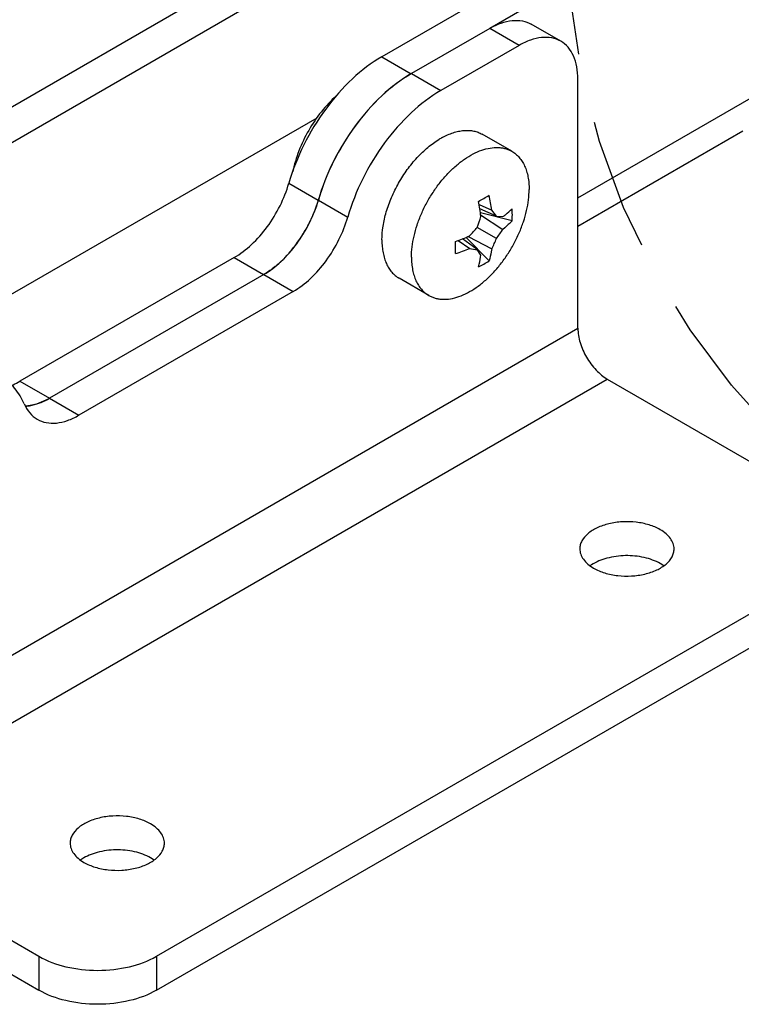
# Model space of a CAD drawing. Header units: inches. Extents: x 0 to 34, y 0 to 22.
# Tile 42 of 53: x 28.2 to 29.2, y 12.9 to 14.3. Entities that reach past the tile are written whole.
import ezdxf

# ---------------------------------------------------------------- set-up
doc = ezdxf.new("R2010")
doc.units = ezdxf.units.IN
doc.header["$LTSCALE"] = 1.87
doc.header["$MEASUREMENT"] = 0
doc.linetypes.add('PHANTOM', pattern=[0.8, 0.45, -0.05, 0.1, -0.05, 0.1, -0.05])
doc.layers.get('0').update_dxf_attribs({"linetype": 'CONTINUOUS'})
doc.layers.add('02___PRT_ALL_AXES', color=7, linetype='CONTINUOUS')
doc.layers.add('DEFAULT_3', color=7, linetype='PHANTOM')

msp = doc.modelspace()

# ---------------------------------------------------------------- linework, layer by layer
at = {"color": 3, "linetype": 'CONTINUOUS'}
for p, q in [((28.9415, 14.3543), (28.6771, 14.2016)), ((28.8302, 14.2418), (28.7189, 14.1776)), ((28.0387, 13.7996), (28.5849, 14.115)), ((28.4673, 13.9163), (28.163, 13.7406)), ((28.5092, 13.8922), (28.2049, 13.7165)), ((28.3569, 12.8756), (29.3034, 13.4221)), ((27.8836, 13.0524), (28.1899, 12.8756))]:
    msp.add_line(p, q, dxfattribs=at)
at = {"color": 7, "linetype": 'CONTINUOUS'}
for p, q in [((28.9833, 14.3302), (28.8302, 14.2418)), ((28.8719, 14.2177), (28.8302, 14.2418)), ((28.931, 14.2236), (28.8892, 14.2477)), ((28.8719, 14.2177), (28.7607, 14.1535)), ((28.6771, 14.2016), (28.7188, 14.1775)), ((28.7189, 14.1776), (28.7188, 14.1775)), ((28.7189, 14.1776), (28.7607, 14.1535)), ((28.9554, 13.8159), (28.9554, 14.1695)), ((28.9554, 14.0011), (29.2139, 14.1503)), ((28.8617, 14.0672), (28.8196, 14.0914)), ((28.9554, 13.9611), (29.1895, 14.0962)), ((28.5449, 14.0218), (28.5866, 13.9977)), ((28.5868, 13.9978), (28.6285, 13.9737)), ((28.8151, 13.9919), (28.8331, 13.9836)), ((28.8398, 13.9749), (28.8161, 13.9853)), ((28.8621, 13.9684), (28.8169, 13.9799)), ((28.8173, 13.9771), (28.849, 13.9564)), ((28.8398, 13.9749), (28.849, 13.9744)), ((28.8398, 13.9434), (28.8125, 13.9592)), ((28.8293, 13.9116), (28.7967, 13.945)), ((28.7994, 13.9461), (28.8331, 13.9289)), ((28.7854, 13.9406), (28.8017, 13.9291)), ((28.8125, 13.9276), (28.7917, 13.9429)), ((28.4673, 13.9163), (28.5091, 13.8922)), ((28.8176, 13.9199), (28.8125, 13.9276)), ((28.5092, 13.8922), (28.5509, 13.8681)), ((28.7435, 13.8626), (28.7015, 13.8869)), ((28.5509, 13.8681), (28.2467, 13.6924)), ((27.8419, 13.173), (28.9554, 13.8159)), ((27.8836, 13.1006), (28.9972, 13.7436)), ((28.163, 13.7406), (28.2048, 13.7165)), ((28.9972, 13.7436), (29.3034, 13.5668)), ((28.1867, 13.7083), (28.1801, 13.7065)), ((28.2049, 13.7165), (28.2048, 13.7165)), ((28.2049, 13.7165), (28.2467, 13.6924)), ((28.3569, 12.9238), (29.3034, 13.4703)), ((27.8836, 13.1006), (28.1899, 12.9238)), ((28.1899, 12.9238), (28.1899, 12.8756)), ((28.3569, 12.9238), (28.3569, 12.8756))]:
    msp.add_line(p, q, dxfattribs=at)
for centre, radius, start, end in [((28.8166, 13.9885), 0.1121, 118.7321, 121.2711), ((28.5895, 14.4027), 0.4646, 298.9375, 301.0657), ((28.5887, 13.9497), 0.2468, 7.8907, 12.8617), ((28.5213, 13.9408), 0.2982, 6.51, 10.6718), ((28.7108, 13.977), 0.1515, 0.0139, 3.2958), ((28.3962, 14.0542), 0.1987, 334.5129, 335.9642), ((28.5475, 14.0544), 0.2816, 340.2319, 343.5381), ((28.6403, 13.8277), 0.248, 36.4282, 38.9574), ((28.7157, 13.977), 0.1466, 356.6496, 0.0045), ((28.3917, 14.0563), 0.2037, 328.5523, 334.5042), ((28.5966, 14.1419), 0.2828, 316.469, 319.7612), ((28.3958, 14.0536), 0.1987, 321.021, 326.4325), ((28.3924, 14.0559), 0.2028, 326.4237, 328.56), ((28.6804, 14.2267), 0.3048, 289.3742, 293.4467), ((28.6525, 14.0854), 0.235, 322.8365, 326.7302), ((28.7887, 13.9409), 0.1116, 179.7988, 179.9999), ((28.3051, 13.9304), 0.4765, 0.0043, 1.0594), ((28.3511, 13.9303), 0.4305, 358.8854, 0.0146), ((28.6222, 14.0351), 0.2362, 333.2794, 337.1541), ((28.4057, 14.0458), 0.1861, 318.5655, 320.9853), ((28.7104, 14.1531), 0.2419, 287.0891, 292.1616), ((28.839, 14.1645), 0.2384, 260.9962, 263.6276), ((28.4287, 14.0229), 0.1536, 310.0222, 312.4322), ((28.748, 14.0351), 0.1479, 296.6559, 303.3473), ((28.1499, 13.8114), 0.1097, 299.5636, 300.002)]:
    msp.add_arc(centre, radius, start, end, dxfattribs=at)
at = {"color": 3, "linetype": 'CONTINUOUS'}
msp.add_arc((28.1674, 13.7614), 0.0563, 273.4439, 275.3092, dxfattribs=at)
for points, knots in [([(28.8302, 14.2418), (28.8354, 14.2448), (28.8457, 14.2497), (28.8615, 14.2535), (28.8764, 14.2532), (28.8853, 14.2499), (28.8892, 14.2477)], [0, 0, 0, 0, 0.289805, 0.549056, 0.782233, 1, 1, 1, 1]), ([(28.6771, 14.2016), (28.662, 14.1929), (28.6327, 14.1704), (28.5954, 14.1276), (28.5649, 14.0774), (28.5503, 14.0405), (28.5449, 14.0218)], [0, 0, 0, 0, 0.229228, 0.481565, 0.743573, 1, 1, 1, 1]), ([(28.7189, 14.1776), (28.7039, 14.1689), (28.6746, 14.1463), (28.6373, 14.1036), (28.6067, 14.0533), (28.5922, 14.0165), (28.5868, 13.9978)], [0, 0, 0, 0, 0.229228, 0.481565, 0.743573, 1, 1, 1, 1]), ([(28.4673, 13.9163), (28.4761, 13.9214), (28.4933, 13.9346), (28.5152, 13.9597), (28.5332, 13.9892), (28.5417, 14.0108), (28.5449, 14.0218)], [0, 0, 0, 0, 0.229241, 0.481567, 0.743559, 1, 1, 1, 1]), ([(28.5092, 13.8922), (28.518, 13.8973), (28.5352, 13.9106), (28.5571, 13.9357), (28.5751, 13.9652), (28.5836, 13.9868), (28.5868, 13.9978)], [0, 0, 0, 0, 0.229235, 0.481565, 0.743565, 1, 1, 1, 1]), ([(28.1502, 13.7343), (28.1513, 13.7348), (28.1557, 13.7366), (28.1599, 13.7388), (28.163, 13.7406)], [0, 0, 0, 0, 0.242637, 1, 1, 1, 1]), ([(28.1726, 13.7054), (28.1752, 13.7056), (28.1865, 13.7075), (28.1973, 13.7121), (28.2049, 13.7165)], [0, 0, 0, 0, 0.229847, 1, 1, 1, 1]), ([(28.3569, 12.8756), (28.3451, 12.8688), (28.3175, 12.8588), (28.2734, 12.854), (28.2293, 12.8588), (28.2017, 12.8688), (28.1899, 12.8756)], [0, 0, 0, 0, 0.237219, 0.5, 0.762781, 1, 1, 1, 1])]:
    msp.add_open_spline(points, degree=3, knots=knots, dxfattribs=at)
at = {"color": 7, "linetype": 'CONTINUOUS'}
for points, knots in [([(28.931, 14.2236), (28.9271, 14.2258), (28.9181, 14.2291), (28.9033, 14.2294), (28.8874, 14.2256), (28.8771, 14.2207), (28.8719, 14.2177)], [0, 0, 0, 0, 0.217767, 0.450944, 0.710195, 1, 1, 1, 1]), ([(28.9554, 14.1695), (28.9554, 14.1755), (28.9545, 14.1869), (28.9499, 14.2025), (28.9422, 14.2152), (28.9349, 14.2213), (28.931, 14.2236)], [0, 0, 0, 0, 0.289799, 0.549048, 0.782228, 1, 1, 1, 1]), ([(28.7188, 14.1775), (28.7037, 14.1688), (28.6745, 14.1462), (28.6372, 14.1035), (28.6066, 14.0533), (28.592, 14.0164), (28.5866, 13.9977)], [0, 0, 0, 0, 0.229228, 0.481565, 0.743573, 1, 1, 1, 1]), ([(28.7607, 14.1535), (28.7456, 14.1448), (28.7164, 14.1222), (28.6791, 14.0795), (28.6485, 14.0292), (28.6339, 13.9924), (28.6285, 13.9737)], [0, 0, 0, 0, 0.229228, 0.481565, 0.743573, 1, 1, 1, 1]), ([(28.6123, 14.1459), (28.6046, 14.1391), (28.5902, 14.1236), (28.5724, 14.0973), (28.5586, 14.0686), (28.5525, 14.0484), (28.5505, 14.0384)], [0, 0, 0, 0, 0.244526, 0.500312, 0.755936, 1, 1, 1, 1]), ([(28.6771, 13.9413), (28.6771, 13.9478), (28.6783, 13.9613), (28.683, 13.9816), (28.6905, 14.0022), (28.7005, 14.0223), (28.7127, 14.0413), (28.7266, 14.0583), (28.7418, 14.0729), (28.7528, 14.0809), (28.7584, 14.0843)], [0, 0, 0, 0, 0.113996, 0.236816, 0.366027, 0.498659, 0.631476, 0.76123, 0.884908, 1, 1, 1, 1]), ([(28.7627, 14.0868), (28.7677, 14.0895), (28.7754, 14.093), (28.7859, 14.0958), (28.7934, 14.0969), (28.8006, 14.0971), (28.8074, 14.0962), (28.8138, 14.0944), (28.8178, 14.0925), (28.8196, 14.0914)], [0, 0, 0, 0, 0.287806, 0.420666, 0.5465, 0.666061, 0.780469, 0.891196, 1, 1, 1, 1]), ([(28.7191, 13.9167), (28.7191, 13.9216), (28.7197, 13.9317), (28.7225, 13.947), (28.7269, 13.9628), (28.733, 13.9786), (28.7405, 13.9941), (28.7494, 14.0089), (28.7594, 14.0229), (28.7703, 14.0355), (28.7819, 14.0467), (28.794, 14.0562), (28.8062, 14.0637), (28.8184, 14.0691), (28.8304, 14.0722), (28.84, 14.0729), (28.8472, 14.0723), (28.8523, 14.0712), (28.8572, 14.0695), (28.8602, 14.068), (28.8617, 14.0672)], [0, 0, 0, 0, 0.062382, 0.12872, 0.198312, 0.270288, 0.343666, 0.417398, 0.490423, 0.561711, 0.630309, 0.695398, 0.756346, 0.812784, 0.864685, 0.912459, 0.935104, 0.957109, 0.978668, 1, 1, 1, 1]), ([(28.8617, 14.0672), (28.8636, 14.0661), (28.8673, 14.0635), (28.8722, 14.0586), (28.8765, 14.0529), (28.88, 14.0463), (28.8827, 14.0389), (28.8847, 14.0309), (28.8859, 14.0222), (28.8861, 14.0162), (28.8861, 14.0131)], [0, 0, 0, 0, 0.108013, 0.218062, 0.332, 0.451358, 0.577277, 0.7105, 0.851394, 1, 1, 1, 1]), ([(28.7435, 13.8626), (28.745, 13.8618), (28.748, 13.8603), (28.7529, 13.8586), (28.758, 13.8575), (28.7652, 13.8568), (28.7748, 13.8575), (28.7868, 13.8607), (28.799, 13.8661), (28.8112, 13.8736), (28.8233, 13.883), (28.8349, 13.8942), (28.8458, 13.9069), (28.8558, 13.9208), (28.8647, 13.9357), (28.8722, 13.9512), (28.8783, 13.967), (28.8827, 13.9827), (28.8855, 13.9981), (28.8861, 14.0082), (28.8861, 14.0131)], [0, 0, 0, 0, 0.021332, 0.042891, 0.064896, 0.087541, 0.135315, 0.187216, 0.243654, 0.304602, 0.369691, 0.438289, 0.509577, 0.582602, 0.656334, 0.729712, 0.801688, 0.87128, 0.937618, 1, 1, 1, 1]), ([(28.5866, 13.9977), (28.5861, 13.9957), (28.5835, 13.9874), (28.5803, 13.9792), (28.5777, 13.9732)], [0, 0, 0, 0, 0.245314, 1, 1, 1, 1]), ([(28.849, 13.9744), (28.8502, 13.9753), (28.8547, 13.9789), (28.859, 13.9827), (28.8621, 13.9857)], [0, 0, 0, 0, 0.256932, 1, 1, 1, 1]), ([(28.5509, 13.8681), (28.5598, 13.8732), (28.577, 13.8865), (28.5989, 13.9116), (28.6168, 13.9411), (28.6254, 13.9627), (28.6285, 13.9737)], [0, 0, 0, 0, 0.229235, 0.481565, 0.743565, 1, 1, 1, 1]), ([(28.8621, 13.9684), (28.8611, 13.9674), (28.8569, 13.9632), (28.8525, 13.9593), (28.849, 13.9564)], [0, 0, 0, 0, 0.245046, 1, 1, 1, 1]), ([(28.6771, 13.9409), (28.6771, 13.9379), (28.6773, 13.9319), (28.6785, 13.9232), (28.6805, 13.9151), (28.6832, 13.9078), (28.6867, 13.9012), (28.6909, 13.8954), (28.6959, 13.8906), (28.6996, 13.888), (28.7015, 13.8869)], [0, 0, 0, 0, 0.148606, 0.2895, 0.422723, 0.548642, 0.668, 0.781938, 0.891987, 1, 1, 1, 1]), ([(28.5452, 13.9226), (28.5442, 13.9214), (28.5401, 13.9169), (28.5358, 13.9126), (28.5324, 13.9095)], [0, 0, 0, 0, 0.254194, 1, 1, 1, 1]), ([(28.7191, 13.9167), (28.7191, 13.9136), (28.7193, 13.9076), (28.7205, 13.8989), (28.7225, 13.8908), (28.7252, 13.8835), (28.7287, 13.8769), (28.733, 13.8712), (28.7379, 13.8663), (28.7416, 13.8637), (28.7435, 13.8626)], [0, 0, 0, 0, 0.148606, 0.2895, 0.422723, 0.548642, 0.668, 0.781938, 0.891987, 1, 1, 1, 1]), ([(28.8143, 13.903), (28.8147, 13.9043), (28.816, 13.9099), (28.817, 13.9156), (28.8176, 13.9199)], [0, 0, 0, 0, 0.243173, 1, 1, 1, 1]), ([(28.8331, 13.9289), (28.8329, 13.9274), (28.8319, 13.9216), (28.8305, 13.9158), (28.8293, 13.9116)], [0, 0, 0, 0, 0.255144, 1, 1, 1, 1]), ([(28.5275, 13.9052), (28.526, 13.904), (28.5202, 13.8992), (28.5139, 13.8949), (28.5091, 13.8922)], [0, 0, 0, 0, 0.259336, 1, 1, 1, 1]), ([(28.9554, 13.8159), (28.9554, 13.8091), (28.958, 13.7946), (28.967, 13.7743), (28.9801, 13.7564), (28.9913, 13.747), (28.9972, 13.7436)], [0, 0, 0, 0, 0.23722, 0.499994, 0.762771, 1, 1, 1, 1]), ([(28.1691, 13.7084), (28.1657, 13.7162), (28.1572, 13.7307), (28.1444, 13.7416), (28.1375, 13.7455)], [0, 0, 0, 0, 0.518175, 1, 1, 1, 1]), ([(28.1691, 13.7084), (28.1711, 13.7038), (28.176, 13.6953), (28.1836, 13.6889), (28.1876, 13.6866)], [0, 0, 0, 0, 0.518159, 1, 1, 1, 1]), ([(28.1801, 13.7065), (28.1793, 13.7063), (28.1761, 13.7057), (28.1729, 13.7053), (28.1705, 13.7052)], [0, 0, 0, 0, 0.25663, 1, 1, 1, 1]), ([(28.204, 13.716), (28.2026, 13.7152), (28.197, 13.7122), (28.1912, 13.7097), (28.1867, 13.7083)], [0, 0, 0, 0, 0.260518, 1, 1, 1, 1]), ([(28.1876, 13.6866), (28.1915, 13.6843), (28.2005, 13.6811), (28.2153, 13.6807), (28.2312, 13.6845), (28.2415, 13.6894), (28.2467, 13.6924)], [0, 0, 0, 0, 0.217768, 0.450945, 0.710199, 1, 1, 1, 1]), ([(28.1899, 12.9238), (28.2017, 12.917), (28.2293, 12.907), (28.2734, 12.9022), (28.3175, 12.907), (28.3451, 12.917), (28.3569, 12.9238)], [0, 0, 0, 0, 0.237219, 0.5, 0.762781, 1, 1, 1, 1])]:
    msp.add_open_spline(points, degree=3, knots=knots, dxfattribs=at)
at = {"layer": '02___PRT_ALL_AXES', "color": 7, "linetype": 'CONTINUOUS'}
for p, q in [((28.9013, 14.5631), (28.0862, 14.0925)), ((28.9013, 14.5124), (28.0862, 14.0418))]:
    msp.add_line(p, q, dxfattribs=at)
at = {"layer": '02___PRT_ALL_AXES', "color": 3, "linetype": 'CONTINUOUS'}
for p, q in [((29.0773, 13.4784), (29.0724, 13.4816)), ((28.3535, 13.0604), (28.3486, 13.0637))]:
    msp.add_line(p, q, dxfattribs=at)
for centre in [(29.0051, 13.4335), (28.2813, 13.0156)]:
    msp.add_arc(centre, 0.0553, 123.2054, 125.4714, dxfattribs=at)
at = {"layer": '02___PRT_ALL_AXES', "color": 7, "linetype": 'CONTINUOUS'}
for points, knots in [([(29.0724, 13.5298), (29.0674, 13.5327), (29.0562, 13.5373), (29.0379, 13.5409), (29.0186, 13.5415), (28.9998, 13.5388), (28.983, 13.5332), (28.9695, 13.5251), (28.9617, 13.5161), (28.9586, 13.5083), (28.9581, 13.5044), (28.9581, 13.5025)], [0, 0, 0, 0, 0.128741, 0.270377, 0.417593, 0.561998, 0.695728, 0.81305, 0.912466, 0.957119, 1, 1, 1, 1]), ([(29.092, 13.5025), (29.092, 13.505), (29.091, 13.5103), (29.087, 13.5177), (29.0806, 13.5244), (29.0753, 13.5281), (29.0724, 13.5298)], [0, 0, 0, 0, 0.217788, 0.450927, 0.710254, 1, 1, 1, 1]), ([(28.9581, 13.5025), (28.9581, 13.4999), (28.959, 13.4946), (28.9631, 13.4872), (28.9694, 13.4805), (28.9748, 13.4768), (28.9777, 13.4751)], [0, 0, 0, 0, 0.217788, 0.450927, 0.710254, 1, 1, 1, 1]), ([(28.9777, 13.4751), (28.9827, 13.4723), (28.9939, 13.4677), (29.0122, 13.464), (29.0315, 13.4635), (29.0503, 13.4661), (29.0671, 13.4717), (29.0805, 13.4799), (29.0884, 13.4889), (29.0915, 13.4966), (29.092, 13.5006), (29.092, 13.5025)], [0, 0, 0, 0, 0.128741, 0.270377, 0.417593, 0.561998, 0.695728, 0.81305, 0.912466, 0.957119, 1, 1, 1, 1]), ([(28.3486, 13.1119), (28.3436, 13.1147), (28.3324, 13.1194), (28.3141, 13.123), (28.2948, 13.1236), (28.276, 13.1209), (28.2592, 13.1153), (28.2457, 13.1071), (28.2379, 13.0982), (28.2348, 13.0904), (28.2343, 13.0865), (28.2343, 13.0846)], [0, 0, 0, 0, 0.128741, 0.270377, 0.417593, 0.561998, 0.695728, 0.81305, 0.912466, 0.957119, 1, 1, 1, 1]), ([(28.3682, 13.0845), (28.3682, 13.0871), (28.3672, 13.0924), (28.3632, 13.0998), (28.3568, 13.1065), (28.3515, 13.1102), (28.3486, 13.1119)], [0, 0, 0, 0, 0.217788, 0.450927, 0.710254, 1, 1, 1, 1]), ([(28.2343, 13.0846), (28.2343, 13.082), (28.2352, 13.0767), (28.2393, 13.0693), (28.2456, 13.0626), (28.251, 13.0589), (28.2539, 13.0572)], [0, 0, 0, 0, 0.217788, 0.450927, 0.710254, 1, 1, 1, 1]), ([(28.2539, 13.0572), (28.2589, 13.0544), (28.2701, 13.0497), (28.2884, 13.0461), (28.3077, 13.0455), (28.3265, 13.0482), (28.3433, 13.0538), (28.3567, 13.062), (28.3645, 13.0709), (28.3676, 13.0787), (28.3682, 13.0826), (28.3682, 13.0845)], [0, 0, 0, 0, 0.128741, 0.270377, 0.417593, 0.561998, 0.695728, 0.81305, 0.912466, 0.957119, 1, 1, 1, 1])]:
    msp.add_open_spline(points, degree=3, knots=knots, dxfattribs=at)
at = {"layer": '02___PRT_ALL_AXES', "color": 3, "linetype": 'CONTINUOUS'}
for points in [[(29.0724, 13.4816), (29.0654, 13.4856), (29.049, 13.4914), (29.023, 13.4939), (28.9973, 13.4905), (28.9814, 13.4841), (28.9748, 13.4798)], [(28.3486, 13.0637), (28.3415, 13.0677), (28.3252, 13.0735), (28.2992, 13.076), (28.2735, 13.0726), (28.2576, 13.0662), (28.251, 13.0619)]]:
    msp.add_open_spline(points, degree=3, knots=[0, 0, 0, 0, 0.239199, 0.504118, 0.766787, 1, 1, 1, 1], dxfattribs=at)
at = {"layer": 'DEFAULT_3', "color": 2, "linetype": 'PHANTOM'}
msp.add_circle((29.9627, 14.3855), 1.0227, dxfattribs=at)

doc.saveas('drawing.dxf')
